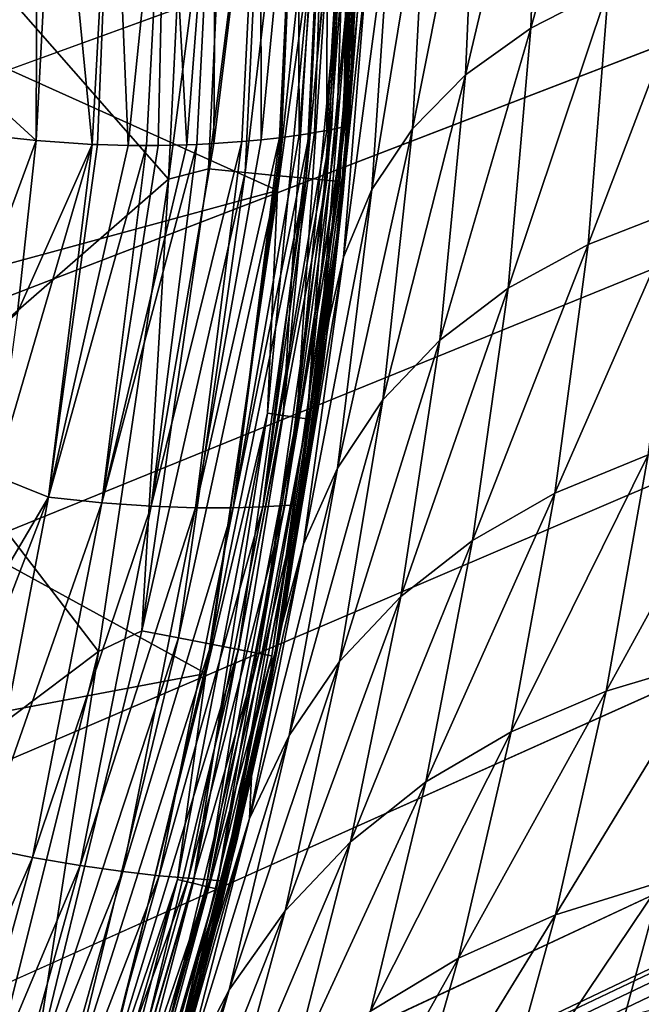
# Model space of a CAD drawing. Header units: millimetres. Extents: x -105 to 105, y -92 to 30.
# Tile 204 of 247: x 21.41 to 24.25, y -12.19 to -7.7. Entities that reach past the tile are written whole.
import ezdxf

# ---------------------------------------------------------------- set-up
doc = ezdxf.new("R2010")
doc.units = ezdxf.units.MM
doc.header["$LTSCALE"] = 59.53398
for name, color, linetype in [('10', 7, 'CONTINUOUS'), ('11', 7, 'CONTINUOUS'), ('28', 7, 'CONTINUOUS'), ('30', 7, 'CONTINUOUS'), ('55', 7, 'CONTINUOUS'), ('56', 7, 'CONTINUOUS'), ('65', 7, 'CONTINUOUS'), ('67', 7, 'CONTINUOUS'), ('69', 7, 'CONTINUOUS'), ('70', 7, 'CONTINUOUS'), ('89', 7, 'CONTINUOUS'), ('9', 7, 'CONTINUOUS')]:
    doc.layers.add(name, color=color, linetype=linetype)

msp = doc.modelspace()

# ---------------------------------------------------------------- linework, layer by layer
at = {"layer": '10', "color": 7, "linetype": 'CONTINUOUS'}
for points in [[(22.8195, -6.5072, 67.2327), (22.6841, -6.5213, 67.4762), (22.69, -8.2223, 67.3259), (22.8195, -6.5072, 67.2327)], [(22.738, -8.2148, 67.2301), (22.8195, -6.5072, 67.2327), (22.69, -8.2223, 67.3259), (22.738, -8.2148, 67.2301)], [(22.7597, -8.2112, 67.1821), (22.8195, -6.5072, 67.2327), (22.738, -8.2148, 67.2301), (22.7597, -8.2112, 67.1821)], [(22.8172, -8.2009, 67.0331), (22.8195, -6.5072, 67.2327), (22.7597, -8.2112, 67.1821), (22.8172, -8.2009, 67.0331)], [(22.9181, -6.4951, 66.9726), (22.8195, -6.5072, 67.2327), (22.8172, -8.2009, 67.0331), (22.9181, -6.4951, 66.9726)], [(22.8379, -8.1968, 66.9687), (22.9181, -6.4951, 66.9726), (22.8172, -8.2009, 67.0331), (22.8379, -8.1968, 66.9687)], [(22.8621, -8.1919, 66.8811), (22.9181, -6.4951, 66.9726), (22.8379, -8.1968, 66.9687), (22.8621, -8.1919, 66.8811)], [(22.8939, -8.1848, 66.7283), (22.9181, -6.4951, 66.9726), (22.8621, -8.1919, 66.8811), (22.8939, -8.1848, 66.7283)], [(22.9782, -6.4866, 66.7025), (22.9181, -6.4951, 66.9726), (22.8939, -8.1848, 66.7283), (22.9782, -6.4866, 66.7025)], [(22.8987, -8.1837, 66.6982), (22.9782, -6.4866, 66.7025), (22.8939, -8.1848, 66.7283), (22.8987, -8.1837, 66.6982)], [(22.919, -8.1787, 66.4291), (22.9782, -6.4866, 66.7025), (22.8987, -8.1837, 66.6982), (22.919, -8.1787, 66.4291)], [(22.9988, -6.4834, 66.4286), (22.9782, -6.4866, 66.7025), (22.919, -8.1787, 66.4291), (22.9988, -6.4834, 66.4286)], [(22.0851, -6.5579, 68.0503), (21.8389, -6.5632, 68.1771), (21.9101, -8.2695, 68.0989), (22.0851, -6.5579, 68.0503)], [(21.9932, -8.27, 68.0514), (22.0851, -6.5579, 68.0503), (21.9101, -8.2695, 68.0989), (21.9932, -8.27, 68.0514)], [(22.0466, -8.2697, 68.018), (22.0851, -6.5579, 68.0503), (21.9932, -8.27, 68.0514), (22.0466, -8.2697, 68.018)], [(22.1774, -8.2666, 67.9258), (22.0851, -6.5579, 68.0503), (22.0466, -8.2697, 68.018), (22.1774, -8.2666, 67.9258)], [(22.3121, -6.5482, 67.8892), (22.0851, -6.5579, 68.0503), (22.1774, -8.2666, 67.9258), (22.3121, -6.5482, 67.8892)], [(22.2228, -8.2648, 67.8899), (22.3121, -6.5482, 67.8892), (22.1774, -8.2666, 67.9258), (22.2228, -8.2648, 67.8899)], [(22.3005, -8.2609, 67.8232), (22.3121, -6.5482, 67.8892), (22.2228, -8.2648, 67.8899), (22.3005, -8.2609, 67.8232)], [(22.5138, -6.5355, 67.6968), (22.3121, -6.5482, 67.8892), (22.3005, -8.2609, 67.8232), (22.5138, -6.5355, 67.6968)], [(22.4279, -8.252, 67.6965), (22.5138, -6.5355, 67.6968), (22.3005, -8.2609, 67.8232), (22.4279, -8.252, 67.6965)], [(22.517, -8.2437, 67.5913), (22.5138, -6.5355, 67.6968), (22.4279, -8.252, 67.6965), (22.517, -8.2437, 67.5913)], [(22.6841, -6.5213, 67.4762), (22.5138, -6.5355, 67.6968), (22.517, -8.2437, 67.5913), (22.6841, -6.5213, 67.4762)], [(22.6008, -8.2343, 67.4751), (22.6841, -6.5213, 67.4762), (22.517, -8.2437, 67.5913), (22.6008, -8.2343, 67.4751)], [(22.609, -8.2333, 67.4627), (22.6841, -6.5213, 67.4762), (22.6008, -8.2343, 67.4751), (22.609, -8.2333, 67.4627)], [(22.69, -8.2223, 67.3259), (22.6841, -6.5213, 67.4762), (22.609, -8.2333, 67.4627), (22.69, -8.2223, 67.3259)], [(21.5796, -6.5624, 68.2663), (21.4893, -8.2464, 68.2663), (21.7458, -8.2648, 68.1781), (21.5796, -6.5624, 68.2663)], [(21.8389, -6.5632, 68.1771), (21.5796, -6.5624, 68.2663), (21.7458, -8.2648, 68.1781), (21.8389, -6.5632, 68.1771)], [(21.7702, -8.2658, 68.1675), (21.8389, -6.5632, 68.1771), (21.7458, -8.2648, 68.1781), (21.7702, -8.2658, 68.1675)], [(21.9101, -8.2695, 68.0989), (21.8389, -6.5632, 68.1771), (21.7702, -8.2658, 68.1675), (21.9101, -8.2695, 68.0989)]]:
    msp.add_3dface(points, dxfattribs=at)
at = {"layer": '11', "color": 7, "linetype": 'CONTINUOUS'}
for points in [[(22.738, -8.2148, 67.2301), (22.69, -8.2223, 67.3259), (22.3882, -9.9235, 67.476), (22.738, -8.2148, 67.2301)], [(22.5249, -9.9193, 67.2318), (22.738, -8.2148, 67.2301), (22.3882, -9.9235, 67.476), (22.5249, -9.9193, 67.2318)], [(22.69, -8.2223, 67.3259), (22.609, -8.2333, 67.4627), (22.3882, -9.9235, 67.476), (22.69, -8.2223, 67.3259)], [(22.8379, -8.1968, 66.9687), (22.8172, -8.2009, 67.0331), (22.5249, -9.9193, 67.2318), (22.8379, -8.1968, 66.9687)], [(22.6247, -9.9136, 66.9707), (22.8379, -8.1968, 66.9687), (22.5249, -9.9193, 67.2318), (22.6247, -9.9136, 66.9707)], [(22.8172, -8.2009, 67.0331), (22.7597, -8.2112, 67.1821), (22.5249, -9.9193, 67.2318), (22.8172, -8.2009, 67.0331)], [(22.7597, -8.2112, 67.1821), (22.738, -8.2148, 67.2301), (22.5249, -9.9193, 67.2318), (22.7597, -8.2112, 67.1821)], [(22.8987, -8.1837, 66.6982), (22.8939, -8.1848, 66.7283), (22.6247, -9.9136, 66.9707), (22.8987, -8.1837, 66.6982)], [(22.6863, -9.9096, 66.7006), (22.8987, -8.1837, 66.6982), (22.6247, -9.9136, 66.9707), (22.6863, -9.9096, 66.7006)], [(22.8939, -8.1848, 66.7283), (22.8621, -8.1919, 66.8811), (22.6247, -9.9136, 66.9707), (22.8939, -8.1848, 66.7283)], [(22.8621, -8.1919, 66.8811), (22.8379, -8.1968, 66.9687), (22.6247, -9.9136, 66.9707), (22.8621, -8.1919, 66.8811)], [(22.919, -8.1787, 66.4291), (22.8987, -8.1837, 66.6982), (22.6863, -9.9096, 66.7006), (22.919, -8.1787, 66.4291)], [(22.919, -8.1787, 66.4291), (22.6863, -9.9096, 66.7006), (22.8002, -9.2748, 66.4307), (22.919, -8.1787, 66.4291)], [(21.4049, -9.0327, 68.2656), (21.3032, -9.778, 68.2634), (21.7458, -8.2648, 68.1781), (21.4049, -9.0327, 68.2656)], [(21.7458, -8.2648, 68.1781), (21.3032, -9.778, 68.2634), (21.5465, -9.8747, 68.1753), (21.7458, -8.2648, 68.1781)], [(21.4893, -8.2464, 68.2663), (21.4049, -9.0327, 68.2656), (21.7458, -8.2648, 68.1781), (21.4893, -8.2464, 68.2663)], [(21.7702, -8.2658, 68.1675), (21.7458, -8.2648, 68.1781), (21.5465, -9.8747, 68.1753), (21.7702, -8.2658, 68.1675)], [(21.9101, -8.2695, 68.0989), (21.7702, -8.2658, 68.1675), (21.5465, -9.8747, 68.1753), (21.9101, -8.2695, 68.0989)], [(22.2228, -8.2648, 67.8899), (22.1774, -8.2666, 67.9258), (21.7894, -9.9006, 68.0492), (22.2228, -8.2648, 67.8899)], [(22.015, -9.9162, 67.8883), (22.2228, -8.2648, 67.8899), (21.7894, -9.9006, 68.0492), (22.015, -9.9162, 67.8883)], [(22.1774, -8.2666, 67.9258), (22.0466, -8.2697, 68.018), (21.7894, -9.9006, 68.0492), (22.1774, -8.2666, 67.9258)], [(22.4279, -8.252, 67.6965), (22.3005, -8.2609, 67.8232), (22.015, -9.9162, 67.8883), (22.4279, -8.252, 67.6965)], [(22.2167, -9.9232, 67.6963), (22.4279, -8.252, 67.6965), (22.015, -9.9162, 67.8883), (22.2167, -9.9232, 67.6963)], [(22.3005, -8.2609, 67.8232), (22.2228, -8.2648, 67.8899), (22.015, -9.9162, 67.8883), (22.3005, -8.2609, 67.8232)], [(22.6008, -8.2343, 67.4751), (22.517, -8.2437, 67.5913), (22.2167, -9.9232, 67.6963), (22.6008, -8.2343, 67.4751)], [(22.3882, -9.9235, 67.476), (22.6008, -8.2343, 67.4751), (22.2167, -9.9232, 67.6963), (22.3882, -9.9235, 67.476)], [(22.517, -8.2437, 67.5913), (22.4279, -8.252, 67.6965), (22.2167, -9.9232, 67.6963), (22.517, -8.2437, 67.5913)], [(22.609, -8.2333, 67.4627), (22.6008, -8.2343, 67.4751), (22.3882, -9.9235, 67.476), (22.609, -8.2333, 67.4627)], [(21.9932, -8.27, 68.0514), (21.9101, -8.2695, 68.0989), (21.5465, -9.8747, 68.1753), (21.9932, -8.27, 68.0514)], [(21.7894, -9.9006, 68.0492), (21.9932, -8.27, 68.0514), (21.5465, -9.8747, 68.1753), (21.7894, -9.9006, 68.0492)], [(22.0466, -8.2697, 68.018), (21.9932, -8.27, 68.0514), (21.7894, -9.9006, 68.0492), (22.0466, -8.2697, 68.018)], [(22.8002, -9.2748, 66.4307), (22.6863, -9.9096, 66.7006), (22.6291, -10.364, 66.4305), (22.8002, -9.2748, 66.4307)], [(21.3032, -9.778, 68.2634), (21.1851, -10.4851, 68.2599), (21.5465, -9.8747, 68.1753), (21.3032, -9.778, 68.2634)], [(21.1851, -10.4851, 68.2599), (21.0511, -11.1592, 68.2554), (21.5465, -9.8747, 68.1753), (21.1851, -10.4851, 68.2599)], [(21.0511, -11.1592, 68.2554), (21.2383, -11.4727, 68.1656), (21.5465, -9.8747, 68.1753), (21.0511, -11.1592, 68.2554)], [(21.2383, -11.4727, 68.1656), (21.7894, -9.9006, 68.0492), (21.5465, -9.8747, 68.1753), (21.2383, -11.4727, 68.1656)], [(21.4727, -11.5197, 68.0391), (21.7894, -9.9006, 68.0492), (21.2383, -11.4727, 68.1656), (21.4727, -11.5197, 68.0391)], [(21.4727, -11.5197, 68.0391), (22.015, -9.9162, 67.8883), (21.7894, -9.9006, 68.0492), (21.4727, -11.5197, 68.0391)], [(21.6902, -11.5564, 67.8783), (22.015, -9.9162, 67.8883), (21.4727, -11.5197, 68.0391), (21.6902, -11.5564, 67.8783)], [(21.6902, -11.5564, 67.8783), (22.2167, -9.9232, 67.6963), (22.015, -9.9162, 67.8883), (21.6902, -11.5564, 67.8783)], [(21.885, -11.5838, 67.6876), (22.2167, -9.9232, 67.6963), (21.6902, -11.5564, 67.8783), (21.885, -11.5838, 67.6876)], [(21.885, -11.5838, 67.6876), (22.3882, -9.9235, 67.476), (22.2167, -9.9232, 67.6963), (21.885, -11.5838, 67.6876)], [(22.0514, -11.6024, 67.4693), (22.3882, -9.9235, 67.476), (21.885, -11.5838, 67.6876), (22.0514, -11.6024, 67.4693)], [(22.1845, -11.614, 67.2269), (22.5249, -9.9193, 67.2318), (22.0514, -11.6024, 67.4693), (22.1845, -11.614, 67.2269)], [(22.0514, -11.6024, 67.4693), (22.5249, -9.9193, 67.2318), (22.3882, -9.9235, 67.476), (22.0514, -11.6024, 67.4693)], [(22.2818, -11.6213, 66.9672), (22.6247, -9.9136, 66.9707), (22.1845, -11.614, 67.2269), (22.2818, -11.6213, 66.9672)], [(22.1845, -11.614, 67.2269), (22.6247, -9.9136, 66.9707), (22.5249, -9.9193, 67.2318), (22.1845, -11.614, 67.2269)], [(22.3416, -11.6268, 66.6977), (22.6863, -9.9096, 66.7006), (22.2818, -11.6213, 66.9672), (22.3416, -11.6268, 66.6977)], [(22.2818, -11.6213, 66.9672), (22.6863, -9.9096, 66.7006), (22.6247, -9.9136, 66.9707), (22.2818, -11.6213, 66.9672)], [(22.6863, -9.9096, 66.7006), (22.3416, -11.6268, 66.6977), (22.6291, -10.364, 66.4305), (22.6863, -9.9096, 66.7006)], [(22.6291, -10.364, 66.4305), (22.3416, -11.6268, 66.6977), (22.4059, -11.444, 66.4286), (22.6291, -10.364, 66.4305)], [(22.4059, -11.444, 66.4286), (22.3416, -11.6268, 66.6977), (22.1309, -12.5129, 66.425), (22.4059, -11.444, 66.4286)], [(20.8062, -13.056, 68.149), (21.4727, -11.5197, 68.0391), (21.2383, -11.4727, 68.1656), (20.8062, -13.056, 68.149)], [(21.03, -13.1241, 68.0218), (21.4727, -11.5197, 68.0391), (20.8062, -13.056, 68.149), (21.03, -13.1241, 68.0218)], [(21.03, -13.1241, 68.0218), (21.6902, -11.5564, 67.8783), (21.4727, -11.5197, 68.0391), (21.03, -13.1241, 68.0218)], [(21.2378, -13.1821, 67.8614), (21.6902, -11.5564, 67.8783), (21.03, -13.1241, 68.0218), (21.2378, -13.1821, 67.8614)], [(21.2378, -13.1821, 67.8614), (21.885, -11.5838, 67.6876), (21.6902, -11.5564, 67.8783), (21.2378, -13.1821, 67.8614)], [(21.4243, -13.2297, 67.6723), (21.885, -11.5838, 67.6876), (21.2378, -13.1821, 67.8614), (21.4243, -13.2297, 67.6723)], [(21.4243, -13.2297, 67.6723), (22.0514, -11.6024, 67.4693), (21.885, -11.5838, 67.6876), (21.4243, -13.2297, 67.6723)], [(21.5842, -13.2666, 67.4563), (22.0514, -11.6024, 67.4693), (21.4243, -13.2297, 67.6723), (21.5842, -13.2666, 67.4563)], [(21.5842, -13.2666, 67.4563), (22.1845, -11.614, 67.2269), (22.0514, -11.6024, 67.4693), (21.5842, -13.2666, 67.4563)], [(21.7124, -13.2943, 67.2163), (22.1845, -11.614, 67.2269), (21.5842, -13.2666, 67.4563), (21.7124, -13.2943, 67.2163)], [(21.7124, -13.2943, 67.2163), (22.2818, -11.6213, 66.9672), (22.1845, -11.614, 67.2269), (21.7124, -13.2943, 67.2163)], [(21.8056, -13.3149, 66.9585), (22.2818, -11.6213, 66.9672), (21.7124, -13.2943, 67.2163), (21.8056, -13.3149, 66.9585)], [(21.8056, -13.3149, 66.9585), (22.3416, -11.6268, 66.6977), (22.2818, -11.6213, 66.9672), (21.8056, -13.3149, 66.9585)], [(21.862, -13.33, 66.6902), (22.3416, -11.6268, 66.6977), (21.8056, -13.3149, 66.9585), (21.862, -13.33, 66.6902)], [(22.3416, -11.6268, 66.6977), (21.862, -13.33, 66.6902), (22.1309, -12.5129, 66.425), (22.3416, -11.6268, 66.6977)]]:
    msp.add_3dface(points, dxfattribs=at)
at = {"layer": '28', "color": 7, "linetype": 'CONTINUOUS'}
for points in [[(21.2458, -8.2206, 68.33), (21.4893, -8.2464, 68.2663), (17.2636, -4.3726, 69.2572), (21.2458, -8.2206, 68.33)], [(21.4893, -8.2464, 68.2663), (21.5016, -4.3945, 68.2664), (17.2636, -4.3726, 69.2572), (21.4893, -8.2464, 68.2663)], [(21.4893, -8.2464, 68.2663), (21.5796, -6.5624, 68.2663), (21.5016, -4.3945, 68.2664), (21.4893, -8.2464, 68.2663)]]:
    msp.add_3dface(points, dxfattribs=at)
at = {"layer": '30', "color": 7, "linetype": 'CONTINUOUS'}
for points in [[(23, -6.25, 49.35), (22.919, -8.1787, 66.4291), (22.8892, -8.5044, 49.35), (23, -6.25, 49.35)], [(22.9988, -6.4834, 66.4286), (22.919, -8.1787, 66.4291), (23, -6.25, 49.35), (22.9988, -6.4834, 66.4286)], [(22.919, -8.1787, 66.4291), (22.8002, -9.2748, 66.4307), (22.8892, -8.5044, 49.35), (22.919, -8.1787, 66.4291)], [(22.8892, -8.5044, 49.35), (22.6291, -10.364, 66.4305), (22.5581, -10.7371, 49.35), (22.8892, -8.5044, 49.35)], [(22.8002, -9.2748, 66.4307), (22.6291, -10.364, 66.4305), (22.8892, -8.5044, 49.35), (22.8002, -9.2748, 66.4307)], [(22.6291, -10.364, 66.4305), (22.4059, -11.444, 66.4286), (22.5581, -10.7371, 49.35), (22.6291, -10.364, 66.4305)], [(22.5581, -10.7371, 49.35), (22.1309, -12.5129, 66.425), (22.0096, -12.9265, 49.35), (22.5581, -10.7371, 49.35)], [(22.4059, -11.444, 66.4286), (22.1309, -12.5129, 66.425), (22.5581, -10.7371, 49.35), (22.4059, -11.444, 66.4286)]]:
    msp.add_3dface(points, dxfattribs=at)
at = {"layer": '55', "color": 7, "linetype": 'CONTINUOUS'}
for points in [[(22.5906, -8.4757, 49.05), (19.891, -7.2587, 49.05), (22.7, -6.25, 49.05), (22.5906, -8.4757, 49.05)], [(19.6869, -9.2659, 49.05), (19.891, -7.2587, 49.05), (22.5906, -8.4757, 49.05), (19.6869, -9.2659, 49.05)], [(22.2635, -10.6801, 49.05), (19.6869, -9.2659, 49.05), (22.5906, -8.4757, 49.05), (22.2635, -10.6801, 49.05)], [(19.2807, -11.2421, 49.05), (19.6869, -9.2659, 49.05), (22.2635, -10.6801, 49.05), (19.2807, -11.2421, 49.05)], [(21.7219, -12.8417, 49.05), (19.2807, -11.2421, 49.05), (22.2635, -10.6801, 49.05), (21.7219, -12.8417, 49.05)], [(18.6768, -13.1671, 49.05), (19.2807, -11.2421, 49.05), (21.7219, -12.8417, 49.05), (18.6768, -13.1671, 49.05)]]:
    msp.add_3dface(points, dxfattribs=at)
at = {"layer": '56', "color": 7, "linetype": 'CONTINUOUS'}
for points in [[(22.5906, -8.4757, 49.05), (22.7, -6.25, 49.05), (22.7515, -7.3338, 49.0601), (22.5906, -8.4757, 49.05)], [(23, -6.25, 49.35), (22.8892, -8.5044, 49.35), (22.9637, -7.3439, 49.2724), (23, -6.25, 49.35)], [(22.5455, -9.4916, 49.0601), (22.5906, -8.4757, 49.05), (22.7515, -7.3338, 49.0601), (22.5455, -9.4916, 49.0601)], [(22.5455, -9.4916, 49.0601), (22.7515, -7.3338, 49.0601), (22.6172, -9.5019, 49.0901), (22.5455, -9.4916, 49.0601)], [(22.6172, -9.5019, 49.0901), (22.7515, -7.3338, 49.0601), (22.8239, -7.3372, 49.0901), (22.6172, -9.5019, 49.0901)], [(22.6172, -9.5019, 49.0901), (22.8239, -7.3372, 49.0901), (22.6788, -9.5107, 49.1378), (22.6172, -9.5019, 49.0901)], [(22.6788, -9.5107, 49.1378), (22.8239, -7.3372, 49.0901), (22.8861, -7.3402, 49.1378), (22.6788, -9.5107, 49.1378)], [(22.6788, -9.5107, 49.1378), (22.8861, -7.3402, 49.1378), (22.7261, -9.5175, 49.1999), (22.6788, -9.5107, 49.1378)], [(22.7261, -9.5175, 49.1999), (22.8861, -7.3402, 49.1378), (22.9338, -7.3425, 49.1999), (22.7261, -9.5175, 49.1999)], [(22.7261, -9.5175, 49.1999), (22.9338, -7.3425, 49.1999), (22.7558, -9.5218, 49.2724), (22.7261, -9.5175, 49.1999)], [(22.7558, -9.5218, 49.2724), (22.9338, -7.3425, 49.1999), (22.9637, -7.3439, 49.2724), (22.7558, -9.5218, 49.2724)], [(22.8892, -8.5044, 49.35), (22.7558, -9.5218, 49.2724), (22.9637, -7.3439, 49.2724), (22.8892, -8.5044, 49.35)], [(22.2635, -10.6801, 49.05), (22.5906, -8.4757, 49.05), (22.5455, -9.4916, 49.0601), (22.2635, -10.6801, 49.05)], [(22.8892, -8.5044, 49.35), (22.5581, -10.7371, 49.35), (22.7558, -9.5218, 49.2724), (22.8892, -8.5044, 49.35)], [(22.1353, -11.62, 49.0601), (22.2635, -10.6801, 49.05), (22.5455, -9.4916, 49.0601), (22.1353, -11.62, 49.0601)], [(22.1353, -11.62, 49.0601), (22.5455, -9.4916, 49.0601), (22.2057, -11.637, 49.0901), (22.1353, -11.62, 49.0601)], [(22.2057, -11.637, 49.0901), (22.5455, -9.4916, 49.0601), (22.6172, -9.5019, 49.0901), (22.2057, -11.637, 49.0901)], [(22.2057, -11.637, 49.0901), (22.6172, -9.5019, 49.0901), (22.2662, -11.6517, 49.1378), (22.2057, -11.637, 49.0901)], [(22.2662, -11.6517, 49.1378), (22.6172, -9.5019, 49.0901), (22.6788, -9.5107, 49.1378), (22.2662, -11.6517, 49.1378)], [(22.2662, -11.6517, 49.1378), (22.6788, -9.5107, 49.1378), (22.3126, -11.663, 49.1999), (22.2662, -11.6517, 49.1378)], [(22.3126, -11.663, 49.1999), (22.6788, -9.5107, 49.1378), (22.7261, -9.5175, 49.1999), (22.3126, -11.663, 49.1999)], [(22.3126, -11.663, 49.1999), (22.7261, -9.5175, 49.1999), (22.3417, -11.67, 49.2724), (22.3126, -11.663, 49.1999)], [(22.3417, -11.67, 49.2724), (22.7261, -9.5175, 49.1999), (22.7558, -9.5218, 49.2724), (22.3417, -11.67, 49.2724)], [(22.5581, -10.7371, 49.35), (22.3417, -11.67, 49.2724), (22.7558, -9.5218, 49.2724), (22.5581, -10.7371, 49.35)], [(21.7219, -12.8417, 49.05), (22.2635, -10.6801, 49.05), (22.1353, -11.62, 49.0601), (21.7219, -12.8417, 49.05)], [(22.5581, -10.7371, 49.35), (22.0096, -12.9265, 49.35), (22.3417, -11.67, 49.2724), (22.5581, -10.7371, 49.35)], [(21.5246, -13.6997, 49.0601), (21.7219, -12.8417, 49.05), (22.1353, -11.62, 49.0601), (21.5246, -13.6997, 49.0601)], [(21.5246, -13.6997, 49.0601), (22.1353, -11.62, 49.0601), (21.5931, -13.7234, 49.0901), (21.5246, -13.6997, 49.0601)], [(21.5931, -13.7234, 49.0901), (22.1353, -11.62, 49.0601), (22.2057, -11.637, 49.0901), (21.5931, -13.7234, 49.0901)], [(21.5931, -13.7234, 49.0901), (22.2057, -11.637, 49.0901), (21.6519, -13.7438, 49.1378), (21.5931, -13.7234, 49.0901)], [(21.6519, -13.7438, 49.1378), (22.2057, -11.637, 49.0901), (22.2662, -11.6517, 49.1378), (21.6519, -13.7438, 49.1378)], [(21.6519, -13.7438, 49.1378), (22.2662, -11.6517, 49.1378), (21.697, -13.7594, 49.1999), (21.6519, -13.7438, 49.1378)], [(21.697, -13.7594, 49.1999), (22.2662, -11.6517, 49.1378), (22.3126, -11.663, 49.1999), (21.697, -13.7594, 49.1999)], [(21.697, -13.7594, 49.1999), (22.3126, -11.663, 49.1999), (21.7254, -13.7692, 49.2724), (21.697, -13.7594, 49.1999)], [(21.7254, -13.7692, 49.2724), (22.3126, -11.663, 49.1999), (22.3417, -11.67, 49.2724), (21.7254, -13.7692, 49.2724)], [(22.0096, -12.9265, 49.35), (21.7254, -13.7692, 49.2724), (22.3417, -11.67, 49.2724), (22.0096, -12.9265, 49.35)]]:
    msp.add_3dface(points, dxfattribs=at)
at = {"layer": '65', "color": 7, "linetype": 'CONTINUOUS'}
for points in [[(-57.7932, -12.0501, -18.25), (-64.1, 0, -18.25), (73.1072, 10.7344, -18.25), (-57.7932, -12.0501, -18.25)], [(-25.7269, -12.0501, -18.25), (-57.7932, -12.0501, -18.25), (73.1072, 10.7344, -18.25), (-25.7269, -12.0501, -18.25)], [(-25.1092, -12.0815, -18.25), (-25.7269, -12.0501, -18.25), (73.1072, 10.7344, -18.25), (-25.1092, -12.0815, -18.25)], [(-24.4633, -12.1795, -18.25), (-25.1092, -12.0815, -18.25), (73.1072, 10.7344, -18.25), (-24.4633, -12.1795, -18.25)], [(73.1072, 10.7344, -18.25), (71.8738, 10.4421, -18.25), (-24.4633, -12.1795, -18.25), (73.1072, 10.7344, -18.25)], [(-24.1322, -12.2551, -18.25), (-24.4633, -12.1795, -18.25), (71.8738, 10.4421, -18.25), (-24.1322, -12.2551, -18.25)], [(-23.7962, -12.3493, -18.25), (-24.1322, -12.2551, -18.25), (71.8738, 10.4421, -18.25), (-23.7962, -12.3493, -18.25)], [(-23.456, -12.4627, -18.25), (-23.7962, -12.3493, -18.25), (71.8738, 10.4421, -18.25), (-23.456, -12.4627, -18.25)], [(-23.112, -12.596, -18.25), (-23.456, -12.4627, -18.25), (71.8738, 10.4421, -18.25), (-23.112, -12.596, -18.25)], [(-22.7646, -12.7499, -18.25), (-23.112, -12.596, -18.25), (71.8738, 10.4421, -18.25), (-22.7646, -12.7499, -18.25)], [(-22.4146, -12.9252, -18.25), (-22.7646, -12.7499, -18.25), (71.8738, 10.4421, -18.25), (-22.4146, -12.9252, -18.25)], [(-22.0623, -13.1227, -18.25), (-22.4146, -12.9252, -18.25), (71.8738, 10.4421, -18.25), (-22.0623, -13.1227, -18.25)], [(-21.7076, -13.3435, -18.25), (-22.0623, -13.1227, -18.25), (71.8738, 10.4421, -18.25), (-21.7076, -13.3435, -18.25)], [(-21.3505, -13.5891, -18.25), (-21.7076, -13.3435, -18.25), (71.8738, 10.4421, -18.25), (-21.3505, -13.5891, -18.25)], [(-20.9906, -13.8612, -18.25), (-21.3505, -13.5891, -18.25), (71.8738, 10.4421, -18.25), (-20.9906, -13.8612, -18.25)], [(-20.6274, -14.162, -18.25), (-20.9906, -13.8612, -18.25), (71.8738, 10.4421, -18.25), (-20.6274, -14.162, -18.25)], [(-20.2592, -14.4951, -18.25), (-20.6274, -14.162, -18.25), (71.8738, 10.4421, -18.25), (-20.2592, -14.4951, -18.25)], [(-19.8826, -14.8664, -18.25), (-20.2592, -14.4951, -18.25), (71.8738, 10.4421, -18.25), (-19.8826, -14.8664, -18.25)], [(-19.4914, -15.2858, -18.25), (-19.8826, -14.8664, -18.25), (71.8738, 10.4421, -18.25), (-19.4914, -15.2858, -18.25)], [(-19.2182, -15.5993, -18.25), (-19.4914, -15.2858, -18.25), (71.8738, 10.4421, -18.25), (-19.2182, -15.5993, -18.25)], [(-18.9287, -15.95, -18.25), (-19.2182, -15.5993, -18.25), (71.8738, 10.4421, -18.25), (-18.9287, -15.95, -18.25)], [(-18.6293, -16.3307, -18.25), (-18.9287, -15.95, -18.25), (71.8738, 10.4421, -18.25), (-18.6293, -16.3307, -18.25)], [(-18.324, -16.7364, -18.25), (-18.6293, -16.3307, -18.25), (71.8738, 10.4421, -18.25), (-18.324, -16.7364, -18.25)], [(-18.0406, -17.1245, -18.25), (-18.324, -16.7364, -18.25), (71.8738, 10.4421, -18.25), (-18.0406, -17.1245, -18.25)], [(-17.7771, -17.4929, -18.25), (-18.0406, -17.1245, -18.25), (71.8738, 10.4421, -18.25), (-17.7771, -17.4929, -18.25)], [(-17.4174, -17.9999, -18.25), (-17.7771, -17.4929, -18.25), (71.8738, 10.4421, -18.25), (-17.4174, -17.9999, -18.25)], [(-17.086, -18.4617, -18.25), (-17.4174, -17.9999, -18.25), (71.8738, 10.4421, -18.25), (-17.086, -18.4617, -18.25)], [(-16.7835, -18.8716, -18.25), (-17.086, -18.4617, -18.25), (71.8738, 10.4421, -18.25), (-16.7835, -18.8716, -18.25)], [(-16.5093, -19.2286, -18.25), (-16.7835, -18.8716, -18.25), (71.8738, 10.4421, -18.25), (-16.5093, -19.2286, -18.25)], [(-15.8267, -20.0527, -18.25), (-16.5093, -19.2286, -18.25), (71.8738, 10.4421, -18.25), (-15.8267, -20.0527, -18.25)], [(71.8738, 10.4421, -18.25), (70.6827, 10.0086, -18.25), (-15.8267, -20.0527, -18.25), (71.8738, 10.4421, -18.25)], [(-14.8544, -21.0942, -18.25), (-15.8267, -20.0527, -18.25), (70.6827, 10.0086, -18.25), (-14.8544, -21.0942, -18.25)], [(-13.476, -22.3557, -18.25), (-14.8544, -21.0942, -18.25), (70.6827, 10.0086, -18.25), (-13.476, -22.3557, -18.25)], [(-11.9095, -23.5463, -18.25), (-13.476, -22.3557, -18.25), (70.6827, 10.0086, -18.25), (-11.9095, -23.5463, -18.25)], [(-10.2398, -24.5843, -18.25), (-11.9095, -23.5463, -18.25), (70.6827, 10.0086, -18.25), (-10.2398, -24.5843, -18.25)], [(-8.4804, -25.4615, -18.25), (-10.2398, -24.5843, -18.25), (70.6827, 10.0086, -18.25), (-8.4804, -25.4615, -18.25)], [(-6.6466, -26.1704, -18.25), (-8.4804, -25.4615, -18.25), (70.6827, 10.0086, -18.25), (-6.6466, -26.1704, -18.25)], [(22.915, -12.6808, -18.25), (-6.6466, -26.1704, -18.25), (70.6827, 10.0086, -18.25), (22.915, -12.6808, -18.25)], [(23.2854, -12.5264, -18.25), (22.915, -12.6808, -18.25), (70.6827, 10.0086, -18.25), (23.2854, -12.5264, -18.25)], [(23.6516, -12.3952, -18.25), (23.2854, -12.5264, -18.25), (70.6827, 10.0086, -18.25), (23.6516, -12.3952, -18.25)], [(24.0133, -12.2864, -18.25), (23.6516, -12.3952, -18.25), (70.6827, 10.0086, -18.25), (24.0133, -12.2864, -18.25)], [(24.3697, -12.1991, -18.25), (24.0133, -12.2864, -18.25), (70.6827, 10.0086, -18.25), (24.3697, -12.1991, -18.25)]]:
    msp.add_3dface(points, dxfattribs=at)
at = {"layer": '67', "color": 7, "linetype": 'CONTINUOUS'}
for points in [[(23, -6.25, 45.8), (22.8892, -8.5044, 45.8), (23, -6.25, 21.8855), (23, -6.25, 45.8)], [(23, -6.25, 21.8855), (22.8892, -8.5044, 45.8), (22.9569, -7.6577, 21.3672), (23, -6.25, 21.8855)], [(22.9569, -7.6577, 21.3672), (22.8892, -8.5044, 45.8), (22.8273, -9.0631, 20.7154), (22.9569, -7.6577, 21.3672)], [(22.8892, -8.5044, 45.8), (22.5581, -10.7371, 45.8), (22.8273, -9.0631, 20.7154), (22.8892, -8.5044, 45.8)], [(22.8273, -9.0631, 20.7154), (22.5581, -10.7371, 45.8), (22.6117, -10.4586, 19.9203), (22.8273, -9.0631, 20.7154)], [(22.6117, -10.4586, 19.9203), (22.5581, -10.7371, 45.8), (22.472, -11.15, 19.4657), (22.6117, -10.4586, 19.9203)], [(22.5581, -10.7371, 45.8), (22.0096, -12.9265, 45.8), (22.472, -11.15, 19.4657), (22.5581, -10.7371, 45.8)], [(22.472, -11.15, 19.4657), (22.0096, -12.9265, 45.8), (22.3115, -11.8356, 18.9709), (22.472, -11.15, 19.4657)], [(22.3115, -11.8356, 18.9709), (22.0096, -12.9265, 45.8), (22.1307, -12.5135, 18.4349), (22.3115, -11.8356, 18.9709)]]:
    msp.add_3dface(points, dxfattribs=at)
at = {"layer": '69', "color": 7, "linetype": 'CONTINUOUS'}
for points in [[(22.2, -6.25, 46.6), (21.1272, -7.3215, 46.6), (22.0934, -8.4232, 46.6), (22.2, -6.25, 46.6)], [(21.1272, -7.3215, 46.6), (20.9104, -9.4533, 46.6), (22.0934, -8.4232, 46.6), (21.1272, -7.3215, 46.6)], [(22.0934, -8.4232, 46.6), (20.9104, -9.4533, 46.6), (21.7739, -10.5787, 46.6), (22.0934, -8.4232, 46.6)], [(20.9104, -9.4533, 46.6), (20.479, -11.5524, 46.6), (21.7739, -10.5787, 46.6), (20.9104, -9.4533, 46.6)], [(21.7739, -10.5787, 46.6), (20.479, -11.5524, 46.6), (21.2448, -12.6921, 46.6), (21.7739, -10.5787, 46.6)]]:
    msp.add_3dface(points, dxfattribs=at)
at = {"layer": '70', "color": 7, "linetype": 'CONTINUOUS'}
for points in [[(22.2, -6.25, 46.6), (22.0934, -8.4232, 46.6), (22.3771, -6.25, 46.5801), (22.2, -6.25, 46.6)], [(22.3771, -6.25, 46.5801), (22.0934, -8.4232, 46.6), (22.2758, -8.3771, 46.5801), (22.3771, -6.25, 46.5801)], [(22.3771, -6.25, 46.5801), (22.2758, -8.3771, 46.5801), (22.5465, -6.25, 46.5211), (22.3771, -6.25, 46.5801)], [(22.5465, -6.25, 46.5211), (22.2758, -8.3771, 46.5801), (22.4444, -8.3932, 46.5211), (22.5465, -6.25, 46.5211)], [(22.5465, -6.25, 46.5211), (22.4444, -8.3932, 46.5211), (22.6984, -6.25, 46.4258), (22.5465, -6.25, 46.5211)], [(22.6984, -6.25, 46.4258), (22.4444, -8.3932, 46.5211), (22.5956, -8.4076, 46.4258), (22.6984, -6.25, 46.4258)], [(22.6984, -6.25, 46.4258), (22.5956, -8.4076, 46.4258), (22.8252, -6.25, 46.2991), (22.6984, -6.25, 46.4258)], [(22.8252, -6.25, 46.2991), (22.5956, -8.4076, 46.4258), (22.7219, -8.4197, 46.2991), (22.8252, -6.25, 46.2991)], [(22.8252, -6.25, 46.2991), (22.7219, -8.4197, 46.2991), (22.9207, -6.25, 46.1473), (22.8252, -6.25, 46.2991)], [(22.9207, -6.25, 46.1473), (22.7219, -8.4197, 46.2991), (22.8169, -8.4288, 46.1473), (22.9207, -6.25, 46.1473)], [(22.9207, -6.25, 46.1473), (22.8169, -8.4288, 46.1473), (22.9799, -6.25, 45.978), (22.9207, -6.25, 46.1473)], [(22.9799, -6.25, 45.978), (22.8169, -8.4288, 46.1473), (22.8759, -8.4344, 45.978), (22.9799, -6.25, 45.978)], [(22.8892, -8.5044, 45.8), (23, -6.25, 45.8), (22.8759, -8.4344, 45.978), (22.8892, -8.5044, 45.8)], [(23, -6.25, 45.8), (22.9799, -6.25, 45.978), (22.8759, -8.4344, 45.978), (23, -6.25, 45.8)], [(22.2758, -8.3771, 46.5801), (22.0934, -8.4232, 46.6), (21.9728, -10.4849, 46.5801), (22.2758, -8.3771, 46.5801)], [(22.2758, -8.3771, 46.5801), (21.9728, -10.4849, 46.5801), (22.4444, -8.3932, 46.5211), (22.2758, -8.3771, 46.5801)], [(22.4444, -8.3932, 46.5211), (21.9728, -10.4849, 46.5801), (22.139, -10.5169, 46.5211), (22.4444, -8.3932, 46.5211)], [(22.4444, -8.3932, 46.5211), (22.139, -10.5169, 46.5211), (22.5956, -8.4076, 46.4258), (22.4444, -8.3932, 46.5211)], [(22.0934, -8.4232, 46.6), (21.7739, -10.5787, 46.6), (21.9728, -10.4849, 46.5801), (22.0934, -8.4232, 46.6)], [(22.5956, -8.4076, 46.4258), (22.139, -10.5169, 46.5211), (22.2882, -10.5457, 46.4258), (22.5956, -8.4076, 46.4258)], [(22.5956, -8.4076, 46.4258), (22.2882, -10.5457, 46.4258), (22.7219, -8.4197, 46.2991), (22.5956, -8.4076, 46.4258)], [(22.7219, -8.4197, 46.2991), (22.2882, -10.5457, 46.4258), (22.4128, -10.5697, 46.2991), (22.7219, -8.4197, 46.2991)], [(22.7219, -8.4197, 46.2991), (22.4128, -10.5697, 46.2991), (22.8169, -8.4288, 46.1473), (22.7219, -8.4197, 46.2991)], [(22.8169, -8.4288, 46.1473), (22.4128, -10.5697, 46.2991), (22.5065, -10.5878, 46.1473), (22.8169, -8.4288, 46.1473)], [(22.8169, -8.4288, 46.1473), (22.5065, -10.5878, 46.1473), (22.8759, -8.4344, 45.978), (22.8169, -8.4288, 46.1473)], [(22.8759, -8.4344, 45.978), (22.5065, -10.5878, 46.1473), (22.5647, -10.599, 45.978), (22.8759, -8.4344, 45.978)], [(22.8892, -8.5044, 45.8), (22.8759, -8.4344, 45.978), (22.5647, -10.599, 45.978), (22.8892, -8.5044, 45.8)], [(22.5581, -10.7371, 45.8), (22.8892, -8.5044, 45.8), (22.5647, -10.599, 45.978), (22.5581, -10.7371, 45.8)], [(21.9728, -10.4849, 46.5801), (21.7739, -10.5787, 46.6), (21.4707, -12.5544, 46.5801), (21.9728, -10.4849, 46.5801)], [(21.9728, -10.4849, 46.5801), (21.4707, -12.5544, 46.5801), (22.139, -10.5169, 46.5211), (21.9728, -10.4849, 46.5801)], [(22.139, -10.5169, 46.5211), (21.4707, -12.5544, 46.5801), (21.6332, -12.6021, 46.5211), (22.139, -10.5169, 46.5211)], [(22.139, -10.5169, 46.5211), (21.6332, -12.6021, 46.5211), (22.2882, -10.5457, 46.4258), (22.139, -10.5169, 46.5211)], [(22.2882, -10.5457, 46.4258), (21.6332, -12.6021, 46.5211), (21.7789, -12.6449, 46.4258), (22.2882, -10.5457, 46.4258)], [(22.2882, -10.5457, 46.4258), (21.7789, -12.6449, 46.4258), (22.4128, -10.5697, 46.2991), (22.2882, -10.5457, 46.4258)], [(21.7739, -10.5787, 46.6), (21.2448, -12.6921, 46.6), (21.4707, -12.5544, 46.5801), (21.7739, -10.5787, 46.6)], [(22.4128, -10.5697, 46.2991), (21.7789, -12.6449, 46.4258), (21.9007, -12.6806, 46.2991), (22.4128, -10.5697, 46.2991)], [(22.4128, -10.5697, 46.2991), (21.9007, -12.6806, 46.2991), (22.5065, -10.5878, 46.1473), (22.4128, -10.5697, 46.2991)], [(22.5065, -10.5878, 46.1473), (21.9007, -12.6806, 46.2991), (21.9922, -12.7075, 46.1473), (22.5065, -10.5878, 46.1473)], [(22.5065, -10.5878, 46.1473), (21.9922, -12.7075, 46.1473), (22.5647, -10.599, 45.978), (22.5065, -10.5878, 46.1473)], [(22.5647, -10.599, 45.978), (21.9922, -12.7075, 46.1473), (22.0491, -12.7242, 45.978), (22.5647, -10.599, 45.978)], [(22.5581, -10.7371, 45.8), (22.5647, -10.599, 45.978), (22.0491, -12.7242, 45.978), (22.5581, -10.7371, 45.8)], [(22.0096, -12.9265, 45.8), (22.5581, -10.7371, 45.8), (22.0491, -12.7242, 45.978), (22.0096, -12.9265, 45.8)]]:
    msp.add_3dface(points, dxfattribs=at)
at = {"layer": '89', "color": 7, "linetype": 'CONTINUOUS'}
for points in [[(23.7872, -6.5204, 18.065), (23.7478, -7.7339, 17.5441), (24.132, -6.3567, 17.5747), (23.7872, -6.5204, 18.065)], [(24.132, -6.3567, 17.5747), (23.7478, -7.7339, 17.5441), (24.1021, -7.5513, 17.0692), (24.132, -6.3567, 17.5747)], [(23.5019, -6.7088, 18.611), (23.4497, -7.948, 18.0701), (23.7872, -6.5204, 18.065), (23.5019, -6.7088, 18.611)], [(23.7872, -6.5204, 18.065), (23.4497, -7.948, 18.0701), (23.7478, -7.7339, 17.5441), (23.7872, -6.5204, 18.065)], [(23.2762, -6.9218, 19.2125), (23.2079, -8.1937, 18.6474), (23.5019, -6.7088, 18.611), (23.2762, -6.9218, 19.2125)], [(23.5019, -6.7088, 18.611), (23.2079, -8.1937, 18.6474), (23.4497, -7.948, 18.0701), (23.5019, -6.7088, 18.611)], [(23.1097, -7.1595, 19.8691), (23.0223, -8.4711, 19.2758), (23.2762, -6.9218, 19.2125), (23.1097, -7.1595, 19.8691)], [(23.2762, -6.9218, 19.2125), (23.0223, -8.4711, 19.2758), (23.2079, -8.1937, 18.6474), (23.2762, -6.9218, 19.2125)], [(23.0023, -7.4217, 20.5806), (22.893, -8.78, 19.9556), (23.1097, -7.1595, 19.8691), (23.0023, -7.4217, 20.5806)], [(23.1097, -7.1595, 19.8691), (22.893, -8.78, 19.9556), (23.0223, -8.4711, 19.2758), (23.1097, -7.1595, 19.8691)], [(24.1021, -7.5513, 17.0692), (24.009, -8.7212, 16.4668), (24.5126, -7.4003, 16.6455), (24.1021, -7.5513, 17.0692)], [(24.5126, -7.4003, 16.6455), (24.009, -8.7212, 16.4668), (24.4264, -8.5583, 16.0546), (24.5126, -7.4003, 16.6455)], [(22.9569, -7.6577, 21.3672), (22.8273, -9.0631, 20.7154), (23.0023, -7.4217, 20.5806), (22.9569, -7.6577, 21.3672)], [(23.0023, -7.4217, 20.5806), (22.8273, -9.0631, 20.7154), (22.893, -8.78, 19.9556), (23.0023, -7.4217, 20.5806)], [(23.7478, -7.7339, 17.5441), (23.644, -8.921, 16.925), (24.1021, -7.5513, 17.0692), (23.7478, -7.7339, 17.5441)], [(24.1021, -7.5513, 17.0692), (23.644, -8.921, 16.925), (24.009, -8.7212, 16.4668), (24.1021, -7.5513, 17.0692)], [(23.4497, -7.948, 18.0701), (23.3316, -9.1577, 17.4295), (23.7478, -7.7339, 17.5441), (23.4497, -7.948, 18.0701)], [(23.7478, -7.7339, 17.5441), (23.3316, -9.1577, 17.4295), (23.644, -8.921, 16.925), (23.7478, -7.7339, 17.5441)], [(23.2079, -8.1937, 18.6474), (23.0718, -9.4313, 17.9803), (23.4497, -7.948, 18.0701), (23.2079, -8.1937, 18.6474)], [(23.4497, -7.948, 18.0701), (23.0718, -9.4313, 17.9803), (23.3316, -9.1577, 17.4295), (23.4497, -7.948, 18.0701)], [(23.0223, -8.4711, 19.2758), (22.8647, -9.7419, 18.5775), (23.2079, -8.1937, 18.6474), (23.0223, -8.4711, 19.2758)], [(23.2079, -8.1937, 18.6474), (22.8647, -9.7419, 18.5775), (23.0718, -9.4313, 17.9803), (23.2079, -8.1937, 18.6474)], [(22.893, -8.78, 19.9556), (22.7103, -10.0895, 19.2212), (23.0223, -8.4711, 19.2758), (22.893, -8.78, 19.9556)], [(23.0223, -8.4711, 19.2758), (22.7103, -10.0895, 19.2212), (22.8647, -9.7419, 18.5775), (23.0223, -8.4711, 19.2758)], [(24.009, -8.7212, 16.4668), (23.8575, -9.8566, 15.7682), (24.4264, -8.5583, 16.0546), (24.009, -8.7212, 16.4668)], [(24.4264, -8.5583, 16.0546), (23.8575, -9.8566, 15.7682), (24.2827, -9.6821, 15.3687), (24.4264, -8.5583, 16.0546)], [(23.644, -8.921, 16.925), (23.4811, -10.0719, 16.2088), (24.009, -8.7212, 16.4668), (23.644, -8.921, 16.925)], [(24.009, -8.7212, 16.4668), (23.4811, -10.0719, 16.2088), (23.8575, -9.8566, 15.7682), (24.009, -8.7212, 16.4668)], [(22.8273, -9.0631, 20.7154), (22.6117, -10.4586, 19.9203), (22.893, -8.78, 19.9556), (22.8273, -9.0631, 20.7154)], [(22.893, -8.78, 19.9556), (22.6117, -10.4586, 19.9203), (22.7103, -10.0895, 19.2212), (22.893, -8.78, 19.9556)], [(23.3316, -9.1577, 17.4295), (23.1535, -10.328, 16.6906), (23.644, -8.921, 16.925), (23.3316, -9.1577, 17.4295)], [(23.644, -8.921, 16.925), (23.1535, -10.328, 16.6906), (23.4811, -10.0719, 16.2088), (23.644, -8.921, 16.925)], [(23.0718, -9.4313, 17.9803), (22.8746, -10.6249, 17.2136), (23.3316, -9.1577, 17.4295), (23.0718, -9.4313, 17.9803)], [(23.3316, -9.1577, 17.4295), (22.8746, -10.6249, 17.2136), (23.1535, -10.328, 16.6906), (23.3316, -9.1577, 17.4295)], [(22.8647, -9.7419, 18.5775), (22.6445, -10.9625, 17.7776), (23.0718, -9.4313, 17.9803), (22.8647, -9.7419, 18.5775)], [(23.0718, -9.4313, 17.9803), (22.6445, -10.9625, 17.7776), (22.8746, -10.6249, 17.2136), (23.0718, -9.4313, 17.9803)], [(24.2827, -9.6821, 15.3687), (24.0911, -10.7596, 14.5932), (24.7566, -9.5484, 15.0103), (24.2827, -9.6821, 15.3687)], [(24.7566, -9.5484, 15.0103), (24.0911, -10.7596, 14.5932), (24.5695, -10.6172, 14.2443), (24.7566, -9.5484, 15.0103)], [(23.8575, -9.8566, 15.7682), (23.6576, -10.9454, 14.9783), (24.2827, -9.6821, 15.3687), (23.8575, -9.8566, 15.7682)], [(24.2827, -9.6821, 15.3687), (23.6576, -10.9454, 14.9783), (24.0911, -10.7596, 14.5932), (24.2827, -9.6821, 15.3687)], [(22.7103, -10.0895, 19.2212), (22.463, -11.3409, 18.3826), (22.8647, -9.7419, 18.5775), (22.7103, -10.0895, 19.2212)], [(22.8647, -9.7419, 18.5775), (22.463, -11.3409, 18.3826), (22.6445, -10.9625, 17.7776), (22.8647, -9.7419, 18.5775)], [(23.4811, -10.0719, 16.2088), (23.2688, -11.1746, 15.3995), (23.8575, -9.8566, 15.7682), (23.4811, -10.0719, 16.2088)], [(23.8575, -9.8566, 15.7682), (23.2688, -11.1746, 15.3995), (23.6576, -10.9454, 14.9783), (23.8575, -9.8566, 15.7682)], [(22.7103, -10.0895, 19.2212), (22.472, -11.15, 19.4657), (22.463, -11.3409, 18.3826), (22.7103, -10.0895, 19.2212)], [(22.6117, -10.4586, 19.9203), (22.472, -11.15, 19.4657), (22.7103, -10.0895, 19.2212), (22.6117, -10.4586, 19.9203)], [(23.1535, -10.328, 16.6906), (22.9249, -11.4473, 15.8567), (23.4811, -10.0719, 16.2088), (23.1535, -10.328, 16.6906)], [(23.4811, -10.0719, 16.2088), (22.9249, -11.4473, 15.8567), (23.2688, -11.1746, 15.3995), (23.4811, -10.0719, 16.2088)], [(22.8746, -10.6249, 17.2136), (22.6256, -11.7633, 16.3499), (23.1535, -10.328, 16.6906), (22.8746, -10.6249, 17.2136)], [(23.1535, -10.328, 16.6906), (22.6256, -11.7633, 16.3499), (22.9249, -11.4473, 15.8567), (23.1535, -10.328, 16.6906)], [(22.6445, -10.9625, 17.7776), (22.3711, -12.1227, 16.879), (22.8746, -10.6249, 17.2136), (22.6445, -10.9625, 17.7776)], [(22.8746, -10.6249, 17.2136), (22.3711, -12.1227, 16.879), (22.6256, -11.7633, 16.3499), (22.8746, -10.6249, 17.2136)], [(24.0911, -10.7596, 14.5932), (23.8594, -11.7817, 13.7316), (24.5695, -10.6172, 14.2443), (24.0911, -10.7596, 14.5932)], [(24.5695, -10.6172, 14.2443), (23.8594, -11.7817, 13.7316), (24.3426, -11.6299, 13.3941), (24.5695, -10.6172, 14.2443)], [(23.6576, -10.9454, 14.9783), (23.4169, -11.9786, 14.1003), (24.0911, -10.7596, 14.5932), (23.6576, -10.9454, 14.9783)], [(24.0911, -10.7596, 14.5932), (23.4169, -11.9786, 14.1003), (23.8594, -11.7817, 13.7316), (24.0911, -10.7596, 14.5932)], [(22.463, -11.3409, 18.3826), (22.1612, -12.5255, 17.444), (22.6445, -10.9625, 17.7776), (22.463, -11.3409, 18.3826)], [(22.6445, -10.9625, 17.7776), (22.1612, -12.5255, 17.444), (22.3711, -12.1227, 16.879), (22.6445, -10.9625, 17.7776)], [(23.2688, -11.1746, 15.3995), (23.0151, -12.2204, 14.5001), (23.6576, -10.9454, 14.9783), (23.2688, -11.1746, 15.3995)], [(23.6576, -10.9454, 14.9783), (23.0151, -12.2204, 14.5001), (23.4169, -11.9786, 14.1003), (23.6576, -10.9454, 14.9783)], [(22.472, -11.15, 19.4657), (22.3115, -11.8356, 18.9709), (22.463, -11.3409, 18.3826), (22.472, -11.15, 19.4657)], [(22.9249, -11.4473, 15.8567), (22.6541, -12.5072, 14.931), (23.2688, -11.1746, 15.3995), (22.9249, -11.4473, 15.8567)], [(23.2688, -11.1746, 15.3995), (22.6541, -12.5072, 14.931), (23.0151, -12.2204, 14.5001), (23.2688, -11.1746, 15.3995)], [(22.3115, -11.8356, 18.9709), (22.1307, -12.5135, 18.4349), (22.463, -11.3409, 18.3826), (22.3115, -11.8356, 18.9709)], [(22.463, -11.3409, 18.3826), (22.1307, -12.5135, 18.4349), (22.1612, -12.5255, 17.444), (22.463, -11.3409, 18.3826)], [(22.6256, -11.7633, 16.3499), (22.3338, -12.839, 15.3931), (22.9249, -11.4473, 15.8567), (22.6256, -11.7633, 16.3499)], [(22.9249, -11.4473, 15.8567), (22.3338, -12.839, 15.3931), (22.6541, -12.5072, 14.931), (22.9249, -11.4473, 15.8567)], [(24.3426, -11.6299, 13.3941), (24.0838, -12.5796, 12.4627), (24.8666, -11.523, 13.0876), (24.3426, -11.6299, 13.3941)], [(24.8666, -11.523, 13.0876), (24.0838, -12.5796, 12.4627), (24.6097, -12.4632, 12.1652), (24.8666, -11.523, 13.0876)], [(23.8594, -11.7817, 13.7316), (23.5948, -12.7417, 12.7866), (24.3426, -11.6299, 13.3941), (23.8594, -11.7817, 13.7316)], [(24.3426, -11.6299, 13.3941), (23.5948, -12.7417, 12.7866), (24.0838, -12.5796, 12.4627), (24.3426, -11.6299, 13.3941)], [(22.3711, -12.1227, 16.879), (22.0542, -13.2157, 15.8862), (22.6256, -11.7633, 16.3499), (22.3711, -12.1227, 16.879)], [(22.6256, -11.7633, 16.3499), (22.0542, -13.2157, 15.8862), (22.3338, -12.839, 15.3931), (22.6256, -11.7633, 16.3499)], [(23.4169, -11.9786, 14.1003), (23.1427, -12.9494, 13.137), (23.8594, -11.7817, 13.7316), (23.4169, -11.9786, 14.1003)], [(23.8594, -11.7817, 13.7316), (23.1427, -12.9494, 13.137), (23.5948, -12.7417, 12.7866), (23.8594, -11.7817, 13.7316)], [(23.0151, -12.2204, 14.5001), (22.7276, -13.2027, 13.5139), (23.4169, -11.9786, 14.1003), (23.0151, -12.2204, 14.5001)], [(23.4169, -11.9786, 14.1003), (22.7276, -13.2027, 13.5139), (23.1427, -12.9494, 13.137), (23.4169, -11.9786, 14.1003)], [(22.1612, -12.5255, 17.444), (21.8154, -13.6375, 16.4105), (22.3711, -12.1227, 16.879), (22.1612, -12.5255, 17.444)], [(22.3711, -12.1227, 16.879), (21.8154, -13.6375, 16.4105), (22.0542, -13.2157, 15.8862), (22.3711, -12.1227, 16.879)]]:
    msp.add_3dface(points, dxfattribs=at)
at = {"layer": '9', "color": 7, "linetype": 'CONTINUOUS'}
for points in [[(21.2458, -8.2206, 68.33), (21.1044, -9.2898, 68.3339), (21.4893, -8.2464, 68.2663), (21.2458, -8.2206, 68.33)], [(21.4893, -8.2464, 68.2663), (21.1044, -9.2898, 68.3339), (21.4049, -9.0327, 68.2656), (21.4893, -8.2464, 68.2663)]]:
    msp.add_3dface(points, dxfattribs=at)

doc.saveas('drawing.dxf')
